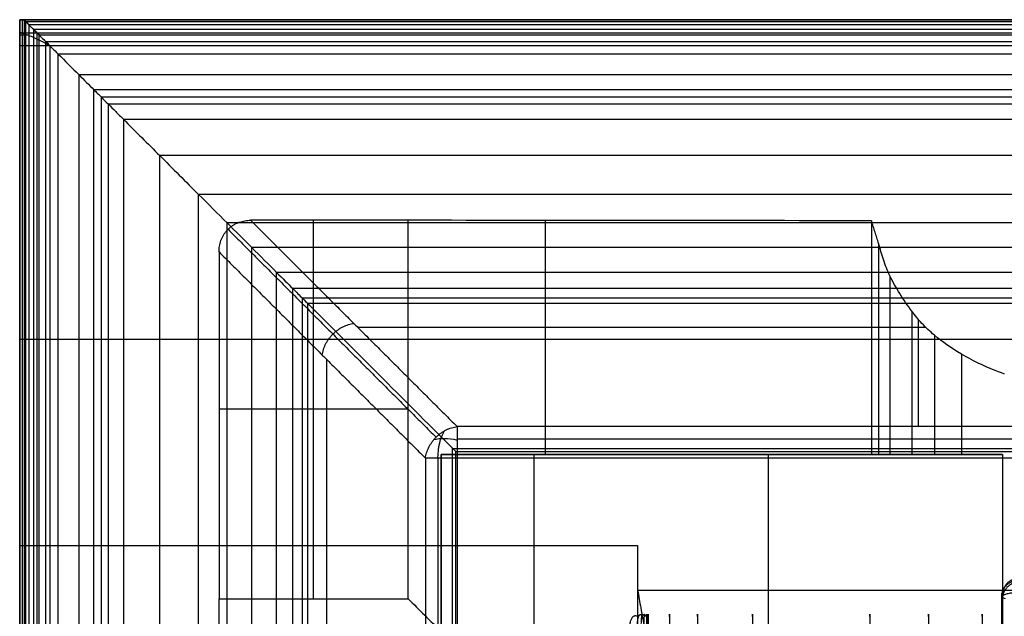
# Model space of a CAD drawing. Header units: millimetres. Extents: x -2558 to -458, y -1100 to -49.
# Tile 20 of 109: x -2558 to -2269, y -224 to -49. Entities that reach past the tile are written whole.
import ezdxf

# ---------------------------------------------------------------- set-up
doc = ezdxf.new("R2010")
doc.units = ezdxf.units.MM
for name, color, linetype, true_color in [('patt2$Calque 04', 7, 'Continuous', 0xffa500), ('patt2$Calque 20', 7, 'Continuous', 0xf24ad7), ('patt2$SOLIDEE', 7, 'Continuous', 0x3100ff)]:
    doc.layers.add(name, color=color, linetype=linetype, true_color=true_color)

msp = doc.modelspace()

# ---------------------------------------------------------------- linework, layer by layer
at = {"layer": 'patt2$Calque 04'}
msp.add_line((-2269.86, -348.38, 377.45), (-2269.86, -218.68, 377.45), dxfattribs=at)
for points, weights in [([(-2269.39, -218.12, 380.67), (-2269.86, -212.87, 379.37), (-2264.54, -213.34, 378.02)], [1, 0.674957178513, 1]), ([(-2269.87, -218.58, 378.02), (-2269.89, -213.79, 376.71), (-2264.79, -213.8, 376.68)], [1, 0.706184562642, 1]), ([(-2269.61, -218.95, 375.93), (-2269.31, -214.46, 374.77), (-2264.66, -214.17, 375.61)], [1, 0.729782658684, 1]), ([(-2376.23, -224.67, 379.4), (-2380.26, -221.84, 385.07), (-2378.72, -229.21, 385.95)], [1, 0.55513726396, 1]), ([(-2375.18, -224.49, 379.75), (-2377.71, -220.91, 386.53), (-2376.59, -228.98, 386.86)], [1, 0.527431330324, 1]), ([(-2374.64, -224.44, 379.85), (-2376.29, -220.62, 386.97), (-2375.53, -228.91, 387.11)], [1, 0.519310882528, 1]), ([(-2374.29, -224.42, 379.88), (-2375.2, -220.49, 387.17), (-2374.77, -228.89, 387.21)], [1, 0.515701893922, 1]), ([(-2373.86, -224.41, 379.9), (-2374.16, -220.43, 387.25), (-2374.02, -228.87, 387.26)], [1, 0.514145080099, 1]), ([(-2373.63, -224.41, 379.91), (-2373.7, -220.42, 387.27), (-2373.67, -228.87, 387.27)], [1, 0.513938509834, 1]), ([(-2373.55, -224.41, 379.91), (-2373.55, -220.42, 387.27), (-2373.55, -228.87, 387.27)], [1, 0.513925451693, 1]), ([(-2367.29, -224.41, 379.91), (-2367.29, -220.42, 387.27), (-2367.29, -228.87, 387.27)], [1, 0.513920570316, 1]), ([(-2359.12, -224.41, 379.91), (-2359.12, -220.42, 387.27), (-2359.12, -228.87, 387.27)], [1, 0.513914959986, 1]), ([(-2342.98, -224.41, 379.91), (-2342.98, -220.42, 387.27), (-2342.98, -228.87, 387.27)], [1, 0.513920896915, 1]), ([(-2308.56, -224.41, 379.91), (-2308.56, -220.42, 387.27), (-2308.56, -228.87, 387.27)], [1, 0.51391753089, 1]), ([(-2291.38, -224.41, 379.91), (-2291.38, -220.42, 387.27), (-2291.38, -228.87, 387.27)], [1, 0.513925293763, 1]), ([(-2275.59, -224.41, 379.91), (-2275.59, -220.42, 387.27), (-2275.59, -228.87, 387.27)], [1, 0.513921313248, 1])]:
    msp.add_rational_spline(points, weights, degree=2, dxfattribs=at)
msp.add_open_spline([(-2268.77, -219.3, 373.88), (-2269.15, -219.19, 374.54), (-2269.71, -218.95, 375.9), (-2269.99, -218.55, 378.21), (-2269.59, -218.16, 380.44), (-2268.59, -217.81, 382.41), (-2267.15, -217.51, 384.16), (-2265.37, -217.29, 385.45), (-2263.51, -217.16, 386.24), (-2262.29, -217.1, 386.57), (-2261.6, -217.09, 386.68), (-2261.36, -217.08, 386.71), (-2261.19, -217.07, 386.74), (-2260.8, -217.07, 386.78), (-2260.15, -217.06, 386.81), (-2259.66, -217.06, 386.81), (-2259.37, -217.06, 386.81), (-2259.19, -217.06, 386.81), (-2247.65, -217.06, 386.81), (-2236.12, -217.06, 386.81), (-2224.58, -217.06, 386.81), (-2213.42, -217.06, 386.82), (-2202.26, -217.06, 386.82), (-2191.1, -217.06, 386.81), (-2179.99, -217.06, 386.81), (-2168.88, -217.06, 386.81), (-2157.77, -217.06, 386.81), (-2135.56, -217.06, 386.81), (-2113.35, -217.06, 386.81), (-2091.14, -217.06, 386.81), (-2068.97, -217.06, 386.81), (-2046.79, -217.06, 386.81), (-2024.62, -217.06, 386.81), (-1980.41, -217.07, 386.81), (-1936.2, -217.06, 386.81), (-1891.99, -217.06, 386.81), (-1847.77, -217.06, 386.81), (-1803.55, -217.07, 386.81), (-1759.33, -217.06, 386.81), (-1748.29, -217.06, 386.81), (-1737.25, -217.06, 386.81), (-1726.21, -217.06, 386.81), (-1715.11, -217.06, 386.81), (-1704, -217.06, 386.81), (-1692.89, -217.06, 386.81), (-1670.65, -217.06, 386.81), (-1648.41, -217.06, 386.81), (-1626.16, -217.06, 386.81), (-1604.32, -217.06, 386.81), (-1582.47, -217.06, 386.81), (-1560.62, -217.06, 386.81), (-1549.39, -217.06, 386.81), (-1538.15, -217.06, 386.81), (-1526.91, -217.06, 386.81), (-1526.02, -217.06, 386.81), (-1524.22, -217.06, 386.81), (-1521.62, -217.06, 386.81), (-1519.37, -217.06, 386.81), (-1517.87, -217.06, 386.81), (-1516.89, -217.06, 386.81), (-1516.57, -217.06, 386.82), (-1516.02, -217.07, 386.8)], degree=3, knots=[420.834277, 420.834277, 420.834277, 420.834277, 422.118042, 423.378567, 424.987123, 426.129043, 427.158787, 428.713607, 429.544871, 430.165331, 430.528355, 430.528355, 430.528355, 430.85126, 431.026685, 431.343489, 431.911727, 431.911727, 431.911727, 465.955328, 465.955328, 465.955328, 498.883548, 498.883548, 498.883548, 531.675348, 531.675348, 531.675348, 597.213229, 597.213229, 597.213229, 662.6481, 662.6481, 662.6481, 793.104807, 793.104807, 793.104807, 923.597965, 923.597965, 923.597965, 956.177689, 956.177689, 956.177689, 988.95428, 988.95428, 988.95428, 1054.593512, 1054.593512, 1054.593512, 1119.061309, 1119.061309, 1119.061309, 1152.225148, 1152.225148, 1152.225148, 1154.836463, 1157.447778, 1160.059094, 1161.364752, 1162.01758, 1162.670409, 1162.670409, 1162.670409, 1162.670409], dxfattribs=at)
at = {"layer": 'patt2$Calque 20'}
for p, q in [((-2471.67, -219.25, -350.9), (-2471.67, -108.22, -350.9)), ((-2403.74, -108.26, -350.79), (-2403.74, -176.9, -350.79)), ((-2308.05, -108.36, -350.55), (-2308.05, -176.9, -350.55)), ((-2305.98, -115, -334.19), (-2305.98, -176.9, -334.19)), ((-2302.66, -124.5, -310.8), (-2302.66, -176.9, -310.8)), ((-2296.2, -134.92, -285.14), (-2296.2, -176.9, -285.14)), ((-2294.28, -168.73, -201.83), (-2294.28, -137.31, -279.25)), ((-2292.07, -139.69, -273.38), (-2458.64, -139.69, -273.38)), ((-2289.62, -141.93, -267.85), (-2289.62, -176.9, -267.85)), ((-2467.85, -149.01, -273.24), (-2467.85, -315.58, -273.24)), ((-2281.66, -147.48, -254.18), (-2281.66, -176.9, -254.18)), ((-2443.92, -163.68, -350.9), (-2499.37, -163.68, -350.9)), ((-1518.41, -168.73, -201.83), (-2429.59, -168.73, -201.83)), ((-2438.86, -178, -201.83), (-2438.86, -1089.12, -201.83)), ((-2434.2, -176.9, -240.39), (-2434.2, -176.9, -350.87)), ((-2434.2, -176.9, -240.39), (-2406.92, -176.9, -240.39)), ((-2434.2, -337.95, -240.39), (-2434.2, -176.9, -240.39)), ((-2434.2, -176.9, -311.33), (-2434.2, -304.8, -311.33)), ((-2302.76, -176.9, -311.33), (-2434.2, -176.9, -311.33)), ((-2429.59, -178, -195.59), (-2429.59, -1089.12, -195.59)), ((-1518.41, -178, -195.59), (-2429.59, -178, -195.59)), ((-2406.92, -176.9, -240.29), (-2406.92, -176.9, -240.39)), ((-2406.92, -176.9, -240.29), (-2269.63, -176.9, -240.29)), ((-2406.92, -338.06, -240.29), (-2406.92, -176.9, -240.29)), ((-2269.68, -176.9, -240.34), (-2406.92, -176.9, -240.34)), ((-2338.27, -338.06, -240.29), (-2338.27, -176.9, -240.29)), ((-2338.27, -176.9, -240.39), (-2338.27, -176.9, -240.29)), ((-2321.48, -176.9, -350.59), (-2321.48, -176.9, -240.39))]:
    msp.add_line(p, q, dxfattribs=at)
at = {"layer": 'patt2$Calque 20', "extrusion": (-0.878707, 0, -0.477361)}
msp.add_arc((178, 979.14, 2233.99), 9.95, 90, 143.6538, dxfattribs=at)
at = {"layer": 'patt2$Calque 20', "extrusion": (0.277448, 0.813752, -0.510715)}
msp.add_arc((2242.16, -663.22, -713.94), 10, 35.1859, 80.123, dxfattribs=at)
at = {"layer": 'patt2$Calque 20', "extrusion": (0, -1, 0)}
msp.add_arc((-2429.59, -205.59, 178), 10, 90, 157.9051, dxfattribs=at)
at = {"layer": 'patt2$Calque 20'}
for points, knots in [([(-2499.37, -117.49, -350.9), (-2499.37, -117.21, -350.9), (-2499.35, -116.65, -350.9), (-2499.25, -115.81, -350.9), (-2499.07, -114.98, -350.9), (-2498.82, -114.15, -350.9), (-2498.49, -113.35, -350.9), (-2498.08, -112.58, -350.9), (-2497.6, -111.85, -350.9), (-2497.05, -111.17, -350.9), (-2496.42, -110.55, -350.9), (-2495.74, -109.99, -350.9), (-2495.01, -109.51, -350.9), (-2494.24, -109.1, -350.9), (-2493.44, -108.77, -350.9), (-2492.61, -108.52, -350.9), (-2491.78, -108.34, -350.9), (-2490.94, -108.24, -350.9), (-2490.38, -108.22, -350.9), (-2490.11, -108.22, -350.9)], [0, 0, 0, 0, 0.830257, 1.672969, 2.526, 3.387292, 4.254932, 5.127199, 6.002578, 6.879741, 7.757483, 8.634646, 9.510026, 10.382293, 11.249933, 12.111225, 12.964256, 13.806968, 14.637225, 14.637225, 14.637225, 14.637225]), ([(-2269.01, -153.34, -239.75), (-2274.09, -151.56, -244.13), (-2277.95, -149.68, -248.77), (-2281.66, -147.48, -254.18), (-2284.75, -145.66, -258.67), (-2287.28, -143.91, -262.98), (-2289.62, -141.93, -267.85), (-2290.98, -140.78, -270.7), (-2292.15, -139.66, -273.45), (-2294.33, -137.3, -279.26), (-2295.3, -136.1, -282.21), (-2296.2, -134.92, -285.14), (-2297.47, -133.24, -289.26), (-2298.7, -131.43, -293.72), (-2300.81, -128.03, -302.1), (-2301.84, -126.22, -306.56), (-2302.66, -124.5, -310.8), (-2303.42, -122.9, -314.74), (-2304.01, -121.37, -318.51), (-2305.06, -118.17, -326.37), (-2305.51, -116.59, -330.29), (-2305.98, -115, -334.19), (-2306.32, -113.89, -336.92), (-2306.67, -112.79, -339.65), (-2307.2, -111.13, -343.74), (-2307.37, -110.57, -345.1), (-2307.64, -109.74, -347.14), (-2307.73, -109.47, -347.83), (-2307.86, -109.05, -348.85), (-2307.9, -108.91, -349.19), (-2307.96, -108.71, -349.7), (-2307.98, -108.64, -349.87), (-2308.01, -108.53, -350.13), (-2308.05, -108.4, -350.46), (-2308.05, -108.36, -350.55)], [0, 0, 0, 0, 20.17415, 20.17415, 20.17415, 36.977075, 36.977075, 36.977075, 46.982588, 46.982588, 56.777302, 56.777302, 56.777302, 70.975305, 70.975305, 85.236666, 85.236666, 85.236666, 98.075449, 98.075449, 110.70512, 110.70512, 110.70512, 119.725873, 119.725873, 124.236333, 124.236333, 126.491599, 126.491599, 127.619267, 127.619267, 128.183133, 128.183133, 128.483697, 128.483697, 128.483697, 128.483697]), ([(-2269.74, -176.9, -240.39), (-2274.94, -176.9, -245.01), (-2282.46, -176.9, -254.69), (-2289.85, -176.9, -267.45), (-2295.95, -176.9, -282.82), (-2303.55, -176.9, -312.07), (-2305.8, -176.9, -333.72), (-2308.05, -176.9, -350.04), (-2308.05, -176.9, -350.55)], [-310.945918, -310.945918, -310.945918, -310.945918, -291.752308, -271.676846, -251.601383, -231.525921, -211.450458, -191.374996, -191.374996, -191.374996, -191.374996])]:
    msp.add_open_spline(points, degree=3, knots=knots, dxfattribs=at)
for points, degree in [([(-2443.92, -108.22, -350.9), (-2467.01, -108.22, -350.9), (-2490.11, -108.22, -350.9)], 2), ([(-2490.11, -108.22, -350.9), (-2459.85, -138.48, -276.36), (-2429.59, -168.73, -201.83)], 2), ([(-2308.05, -108.36, -350.55), (-2353.34, -108.31, -350.67), (-2398.63, -108.27, -350.78), (-2443.92, -108.22, -350.9)], 3), ([(-2443.92, -219.25, -350.9), (-2443.92, -163.73, -350.9), (-2443.92, -108.22, -350.9)], 2), ([(-2496.73, -110.86, -350.9), (-2466.23, -141.36, -275.75), (-2435.72, -171.87, -200.61)], 2), ([(-2499.37, -117.49, -350.9), (-2499.37, -168.37, -350.9), (-2499.37, -219.25, -350.9)], 2), ([(-2499.37, -117.49, -350.9), (-2469.11, -147.74, -276.36), (-2438.86, -178, -201.83)], 2), ([(-1518.41, -172.42, -197.29), (-1974, -172.42, -197.29), (-2429.59, -172.42, -197.29)], 2), ([(-2435.18, -178, -197.29), (-2435.18, -633.56, -197.29), (-2435.18, -1089.12, -197.29)], 2), ([(-2434.2, -176.9, -350.87), (-2434.2, -202.93, -350.87), (-2434.2, -228.97, -350.87)], 2), ([(-2406.92, -176.9, -350.8), (-2420.56, -176.9, -350.84), (-2434.2, -176.9, -350.87)], 2), ([(-2406.92, -337.95, -240.39), (-2406.92, -257.43, -240.39), (-2406.92, -176.9, -240.39)], 2), ([(-2406.92, -176.9, -240.39), (-2338.33, -176.9, -240.39), (-2269.74, -176.9, -240.39)], 2), ([(-2308.05, -176.9, -350.55), (-2357.49, -176.9, -350.68), (-2406.92, -176.9, -350.8)], 2), ([(-2269.63, -176.9, -240.29), (-2269.67, -176.9, -240.32), (-2269.7, -176.9, -240.35), (-2269.74, -176.9, -240.39)], 3), ([(-2269.63, -176.9, -240.29), (-2269.63, -257.48, -240.29), (-2269.63, -338.06, -240.29)], 2), ([(-2499.37, -219.25, -350.9), (-2471.65, -219.25, -350.9), (-2443.92, -219.25, -350.9)], 2), ([(-2499.29, -299.48, -350.69), (-2499.32, -272.74, -350.76), (-2499.34, -245.99, -350.83), (-2499.37, -219.25, -350.9)], 3), ([(-2443.92, -219.25, -350.9), (-2440.68, -222.49, -350.89), (-2437.44, -225.73, -350.88), (-2434.2, -228.97, -350.87)], 3)]:
    msp.add_open_spline(points, degree=degree, dxfattribs=at)
for points, weights in [([(-2469.11, -147.74, -276.36), (-2467.97, -139.63, -273.53), (-2459.85, -138.48, -276.36)], [1, 0.755474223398, 1]), ([(-2438.86, -178, -201.83), (-2437.71, -169.88, -199), (-2429.59, -168.73, -201.83)], [1, 0.755474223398, 1]), ([(-2429.59, -168.73, -201.83), (-2429.59, -171.27, -195.59), (-2429.59, -178, -195.59)], [1, 0.829500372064, 1])]:
    msp.add_rational_spline(points, weights, degree=2, dxfattribs=at)
at = {"layer": 'patt2$SOLIDEE'}
for p, q in [((-1522.82, -143.21, 350.56), (-2557.82, -143.21, 350.56)), ((-2376.63, -216.75, 350.56), (-1522.82, -216.75, 350.56))]:
    msp.add_line(p, q, dxfattribs=at)
for points in [[(-2557.82, -49.37, 350.56), (-2557.82, -49.37, 349.73), (-2557.82, -49.37, 348.9)], [(-2557.82, -49.37, 350.56), (-2553.38, -49.37, 350.56), (-2548.95, -49.37, 350.56)], [(-2557.82, -49.37, 348.9), (-2557.82, -53.21, 349.73), (-2557.82, -57.05, 350.56)], [(-2556.63, -49.37, 348.9), (-2557.22, -49.37, 348.9), (-2557.82, -49.37, 348.9)], [(-2557.82, -57.05, 350.56), (-2557.82, -53.21, 350.56), (-2557.82, -49.37, 350.56)], [(-2557.82, -53.21, 349.73), (-2557.82, -51.29, 349.73), (-2557.82, -49.37, 349.73)], [(-2556.98, -232.39, 340.58), (-2556.98, -140.88, 340.58), (-2556.98, -49.37, 340.58)], [(-2556.98, -49.37, 340.63), (-2032.4, -49.37, 340.63), (-1507.82, -49.37, 340.63)], [(-2556.63, -49.37, 343.15), (-2465.51, -49.37, 343.15), (-2374.39, -49.37, 343.15)], [(-2552.56, -49.37, 348.9), (-2554.59, -49.37, 348.9), (-2556.63, -49.37, 348.9)], [(-2372.86, -49.37, 338.11), (-2464.74, -49.37, 338.11), (-2556.63, -49.37, 338.11)], [(-2556.45, -231.43, 343.73), (-2556.45, -140.49, 343.73), (-2556.45, -49.55, 343.73)], [(-1507.82, -49.55, 343.73), (-2032.13, -49.55, 343.73), (-2556.45, -49.55, 343.73)], [(-2555.98, -233.82, 335.84), (-2555.98, -141.92, 335.84), (-2555.98, -50.01, 335.84)], [(-1515.82, -50.01, 335.84), (-2035.9, -50.01, 335.84), (-2555.98, -50.01, 335.84)], [(-2555.08, -230.61, 346.47), (-2555.08, -140.76, 346.47), (-2555.08, -50.92, 346.47)], [(-1507.82, -50.92, 346.47), (-2031.45, -50.92, 346.47), (-2555.08, -50.92, 346.47)], [(-2376.12, -49.37, 348.9), (-2464.34, -49.37, 348.9), (-2552.56, -49.37, 348.9)], [(-2548.95, -49.37, 350.56), (-2462.79, -49.37, 350.56), (-2376.63, -49.37, 350.56)], [(-2376.63, -49.37, 350.56), (-1942.22, -49.37, 350.56), (-1507.82, -49.37, 350.56)], [(-1507.82, -49.37, 348.9), (-1941.97, -49.37, 348.9), (-2376.12, -49.37, 348.9)], [(-2374.39, -49.37, 343.15), (-1941.1, -49.37, 343.15), (-1507.82, -49.37, 343.15)], [(-1515.82, -49.37, 338.11), (-1944.34, -49.37, 338.11), (-2372.86, -49.37, 338.11)], [(-2557.82, -53.05, 348.64), (-2557.82, -128.62, 348.64), (-2557.82, -204.19, 348.64)], [(-2557.82, -53.21, 349.73), (-2032.82, -53.21, 349.73), (-1507.82, -53.21, 349.73)], [(-2557.82, -53.21, 350.56), (-2557.82, -53.21, 350.15), (-2557.82, -53.21, 349.73)], [(-2555.28, -53.92, 349.19), (-2556.55, -53.92, 349.19), (-2557.82, -53.92, 349.19)], [(-2553.71, -230.13, 348.04), (-2553.71, -141.21, 348.04), (-2553.71, -52.29, 348.04)], [(-1507.82, -52.29, 348.04), (-2030.76, -52.29, 348.04), (-2553.71, -52.29, 348.04)], [(-2552.66, -236.85, 325.82), (-2552.66, -145.09, 325.82), (-2552.66, -53.34, 325.82)], [(-1515.82, -53.34, 325.82), (-2034.24, -53.34, 325.82), (-2552.66, -53.34, 325.82)], [(-2552.08, -229.79, 349.19), (-2552.08, -141.85, 349.19), (-2552.08, -53.92, 349.19)], [(-1507.82, -53.92, 349.19), (-2029.95, -53.92, 349.19), (-2552.08, -53.92, 349.19)], [(-2557.82, -203.59, 350.56), (-2557.82, -130.32, 350.56), (-2557.82, -57.05, 350.56)], [(-2548.95, -57.05, 350.56), (-2553.38, -57.05, 350.56), (-2557.82, -57.05, 350.56)], [(-2550.15, -239.07, 318.45), (-2550.15, -147.46, 318.45), (-2550.15, -55.85, 318.45)], [(-1515.82, -55.85, 318.45), (-2032.98, -55.85, 318.45), (-2550.15, -55.85, 318.45)], [(-2548.95, -57.05, 350.56), (-2548.95, -130.32, 350.56), (-2548.95, -203.59, 350.56)], [(-2376.63, -57.05, 350.56), (-2462.79, -57.05, 350.56), (-2548.95, -57.05, 350.56)], [(-1522.82, -57.05, 350.56), (-1949.72, -57.05, 350.56), (-2376.63, -57.05, 350.56)], [(-2546.56, -242.26, 307.91), (-2546.56, -150.85, 307.91), (-2546.56, -59.44, 307.91)], [(-1515.82, -59.44, 307.91), (-2031.19, -59.44, 307.91), (-2546.56, -59.44, 307.91)], [(-2540.42, -247.71, 289.88), (-2540.42, -156.64, 289.88), (-2540.42, -65.58, 289.88)], [(-1515.82, -65.58, 289.88), (-2028.12, -65.58, 289.88), (-2540.42, -65.58, 289.88)], [(-2536.05, -251.58, 277.06), (-2536.05, -160.76, 277.06), (-2536.05, -69.94, 277.06)], [(-1515.82, -69.94, 277.06), (-2025.94, -69.94, 277.06), (-2536.05, -69.94, 277.06)], [(-2533.88, -253.43, 270.95), (-2533.88, -162.77, 270.95), (-2533.88, -72.12, 270.95)], [(-1515.82, -72.12, 270.95), (-2024.85, -72.12, 270.95), (-2533.88, -72.12, 270.95)], [(-2531.82, -254.58, 267.12), (-2531.82, -164.38, 267.12), (-2531.82, -74.18, 267.12)], [(-1515.82, -74.18, 267.12), (-2023.82, -74.18, 267.12), (-2531.82, -74.18, 267.12)], [(-2527.33, -255.63, 263.64), (-2527.33, -167.15, 263.64), (-2527.33, -78.67, 263.64)], [(-1515.82, -78.67, 263.64), (-2021.58, -78.67, 263.64), (-2527.33, -78.67, 263.64)], [(-2516.74, -257.35, 257.97), (-2516.74, -173.3, 257.97), (-2516.74, -89.26, 257.97)], [(-1515.82, -89.26, 257.97), (-2016.28, -89.26, 257.97), (-2516.74, -89.26, 257.97)], [(-2505.38, -259.16, 251.96), (-2505.38, -179.89, 251.96), (-2505.38, -100.61, 251.96)], [(-1515.82, -100.61, 251.96), (-2010.6, -100.61, 251.96), (-2505.38, -100.61, 251.96)], [(-2497, -260.71, 246.83), (-2497, -184.86, 246.83), (-2497, -109, 246.83)], [(-1515.82, -109, 246.83), (-2006.41, -109, 246.83), (-2497, -109, 246.83)], [(-2489.76, -262.58, 240.65), (-2489.76, -189.41, 240.65), (-2489.76, -116.24, 240.65)], [(-1515.82, -116.24, 240.65), (-2002.79, -116.24, 240.65), (-2489.76, -116.24, 240.65)], [(-2482.48, -265.21, 231.93), (-2482.48, -194.36, 231.93), (-2482.48, -123.51, 231.93)], [(-1515.82, -123.51, 231.93), (-1999.15, -123.51, 231.93), (-2482.48, -123.51, 231.93)], [(-2477.75, -267.67, 223.79), (-2477.75, -197.96, 223.79), (-2477.75, -128.25, 223.79)], [(-1515.82, -128.25, 223.79), (-1996.78, -128.25, 223.79), (-2477.75, -128.25, 223.79)], [(-2474.92, -269.91, 216.39), (-2474.92, -200.49, 216.39), (-2474.92, -131.08, 216.39)], [(-1515.82, -131.08, 216.39), (-1995.37, -131.08, 216.39), (-2474.92, -131.08, 216.39)], [(-2473.32, -272.08, 209.21), (-2473.32, -202.38, 209.21), (-2473.32, -132.68, 209.21)], [(-1515.82, -132.68, 209.21), (-1994.57, -132.68, 209.21), (-2473.32, -132.68, 209.21)], [(-2430.89, -175.15, -195.64), (-1969.35, -175.15, -195.64), (-1507.81, -175.15, -195.64)], [(-2430.89, -373, -195.64), (-2430.89, -274.07, -195.64), (-2430.89, -175.15, -195.64)], [(-2429.89, -176.1, -195.64), (-1972.86, -176.1, -195.64), (-1515.82, -176.1, -195.64)], [(-2429.89, -372.96, -195.64), (-2429.89, -274.53, -195.64), (-2429.89, -176.1, -195.64)], [(-2557.82, -229.37, 350.56), (-2557.82, -216.48, 350.56), (-2557.82, -203.59, 350.56)], [(-2557.82, -204.19, 348.64), (-2557.82, -203.89, 349.6), (-2557.82, -203.59, 350.56)], [(-2557.82, -203.59, 350.56), (-2553.38, -203.59, 350.56), (-2548.95, -203.59, 350.56)], [(-2557.82, -204.19, 348.64), (-2557.82, -217.07, 348.64), (-2557.82, -229.95, 348.64)], [(-2548.95, -203.59, 350.56), (-2548.95, -216.48, 350.56), (-2548.95, -229.37, 350.56)], [(-2548.95, -203.59, 350.56), (-2548.95, -216.48, 350.56), (-2548.95, -229.37, 350.56)], [(-2548.95, -203.59, 350.56), (-2462.79, -203.59, 350.56), (-2376.63, -203.59, 350.56)], [(-2376.63, -203.59, 350.56), (-2376.63, -210.17, 350.56), (-2376.63, -216.75, 350.56)], [(-2376.63, -216.75, 350.56), (-2376.63, -223.06, 350.56), (-2376.63, -229.37, 350.56)]]:
    msp.add_open_spline(points, degree=2, dxfattribs=at)
for points, knots in [([(-2556.63, -49.37, 338.11), (-2556.9, -49.37, 339.23), (-2557.07, -49.37, 340.74), (-2556.86, -49.37, 342.31), (-2556.63, -49.37, 343.15)], [444.343004, 444.343004, 444.343004, 444.343004, 461.008333, 481.869298, 481.869298, 481.869298, 481.869298]), ([(-2548.95, -57.05, 350.56), (-2549.47, -56.53, 350.37), (-2550.02, -55.98, 350.16), (-2551.06, -54.94, 349.72), (-2551.56, -54.44, 349.48), (-2552.08, -53.92, 349.19), (-2552.65, -53.34, 348.86), (-2553.18, -52.82, 348.51), (-2553.71, -52.29, 348.04), (-2554.24, -51.76, 347.58), (-2554.65, -51.35, 347.11), (-2555.08, -50.92, 346.47), (-2555.6, -50.4, 345.69), (-2556.11, -49.89, 344.7), (-2556.45, -49.55, 343.73), (-2556.51, -49.49, 343.54), (-2556.57, -49.43, 343.35), (-2556.63, -49.37, 343.15)], [0, 0, 0, 0, 2.271766, 2.271766, 4.634632, 4.634632, 4.634632, 7.213939, 7.213939, 7.213939, 9.726597, 9.726597, 9.726597, 13.104729, 13.104729, 13.104729, 13.734651, 13.734651, 13.734651, 13.734651]), ([(-2556.63, -49.37, 338.11), (-2556.45, -49.55, 337.38), (-2556.2, -49.8, 336.55), (-2555.98, -50.01, 335.84), (-2555.14, -50.86, 333.1), (-2553.57, -52.42, 328.51), (-2552.66, -53.34, 325.82), (-2551.82, -54.18, 323.36), (-2550.98, -55.01, 320.91), (-2550.15, -55.85, 318.45), (-2549.55, -56.45, 316.69), (-2548.95, -57.05, 314.94), (-2547.75, -58.24, 311.42), (-2547.16, -58.84, 309.67), (-2546.56, -59.44, 307.91), (-2544.51, -61.49, 301.9), (-2542.46, -63.53, 295.89), (-2540.42, -65.58, 289.88), (-2538.96, -67.03, 285.61), (-2537.51, -68.49, 281.33), (-2536.05, -69.94, 277.06), (-2535.7, -70.29, 276.03), (-2535.36, -70.64, 275.01), (-2534.65, -71.35, 272.97), (-2534.27, -71.72, 271.92), (-2533.88, -72.12, 270.95), (-2533.3, -72.69, 269.52), (-2532.69, -73.31, 268.22), (-2531.82, -74.18, 267.12), (-2531.16, -74.83, 266.28), (-2530.45, -75.55, 265.69), (-2528.94, -77.06, 264.6), (-2528.09, -77.91, 264.09), (-2527.33, -78.67, 263.64), (-2525.75, -80.25, 262.71), (-2523.66, -82.34, 261.59), (-2520.28, -85.71, 259.81), (-2518.51, -87.49, 258.89), (-2516.74, -89.26, 257.97), (-2513.26, -92.74, 256.16), (-2508.84, -97.16, 253.86), (-2505.38, -100.61, 251.96), (-2502.55, -103.45, 250.4), (-2499.72, -106.28, 248.75), (-2497, -109, 246.83), (-2494.38, -111.61, 244.99), (-2492.12, -113.87, 243.08), (-2489.76, -116.24, 240.65), (-2487.33, -118.67, 238.16), (-2484.61, -121.38, 234.93), (-2482.48, -123.51, 231.93), (-2480.68, -125.32, 229.39), (-2479.15, -126.85, 226.8), (-2477.75, -128.25, 223.79), (-2476.67, -129.33, 221.45), (-2475.7, -130.29, 218.95), (-2474.92, -131.08, 216.39), (-2474.16, -131.84, 213.93), (-2473.71, -132.29, 211.84), (-2473.32, -132.68, 209.21), (-2473.19, -132.81, 208.35), (-2473.02, -132.97, 206.9), (-2472.81, -133.19, 204.97), (-2472.69, -133.31, 203.9), (-2472.34, -133.66, 200.71), (-2472.1, -133.89, 198.59), (-2471.41, -134.58, 192.2), (-2470.95, -135.04, 187.95), (-2469.58, -136.42, 175.18), (-2468.66, -137.33, 166.66), (-2465.93, -140.07, 141.12), (-2464.1, -141.9, 124.1), (-2458.63, -147.36, 73.01), (-2454.99, -151.01, 38.96), (-2444.19, -161.8, -61.95), (-2437.04, -168.95, -128.79), (-2429.89, -176.1, -195.64)], [0, 0, 0, 0, 2.438386, 2.438386, 2.438386, 13.517466, 13.517466, 13.517466, 21.691317, 21.691317, 21.691317, 27.542493, 27.542493, 33.393669, 33.393669, 33.393669, 53.405855, 53.405855, 53.405855, 67.629492, 67.629492, 67.629492, 71.077453, 71.077453, 74.478034, 74.478034, 74.478034, 79.338413, 79.338413, 79.338413, 83.094719, 83.094719, 86.619209, 86.619209, 86.619209, 94.244541, 94.244541, 102.63789, 102.63789, 102.63789, 119.787439, 119.787439, 119.787439, 132.71692, 132.71692, 132.71692, 144.700617, 144.700617, 144.700617, 158.215855, 158.215855, 158.215855, 168.796313, 168.796313, 168.796313, 177.225791, 177.225791, 177.225791, 184.782507, 184.782507, 184.782507, 187.416854, 187.416854, 190.650785, 190.650785, 197.118477, 197.118477, 210.053687, 210.053687, 235.923959, 235.923959, 287.664388, 287.664388, 391.145165, 391.145165, 594.25847, 594.25847, 594.25847, 594.25847]), ([(-2557.82, -57.05, 350.56), (-2557.82, -55.41, 349.95), (-2557.82, -54.18, 349.37), (-2557.82, -53.31, 348.82), (-2557.82, -53.05, 348.64)], [-589.066204, -589.066204, -589.066204, -589.066204, -563.454629, -550.881008, -550.881008, -550.881008, -550.881008]), ([(-2557.82, -53.05, 348.64), (-2556.96, -53.31, 348.82), (-2556.12, -53.6, 349.01), (-2555.28, -53.92, 349.19), (-2554.15, -54.35, 349.44), (-2553.14, -54.8, 349.65), (-2551.01, -55.87, 350.12), (-2549.96, -56.46, 350.34), (-2548.95, -57.05, 350.56)], [0, 0, 0, 0, 2.742287, 2.742287, 2.742287, 6.419187, 6.419187, 9.946396, 9.946396, 9.946396, 9.946396]), ([(-2376.63, -216.75, 350.56), (-2376.32, -218.44, 350.56), (-2376.02, -220.21, 350.31), (-2375.41, -223.69, 349.19), (-2375.1, -225.38, 348.33), (-2374.5, -228.39, 346.1), (-2374.19, -229.7, 344.72), (-2373.58, -231.77, 341.72), (-2373.28, -232.53, 340.1), (-2372.97, -233.02, 338.48)], [0, 0, 0, 0, 5.505082, 5.505082, 11.010164, 11.010164, 16.515246, 16.515246, 22.020327, 22.020327, 22.020327, 22.020327])]:
    msp.add_open_spline(points, degree=3, knots=knots, dxfattribs=at)

doc.saveas('drawing.dxf')
